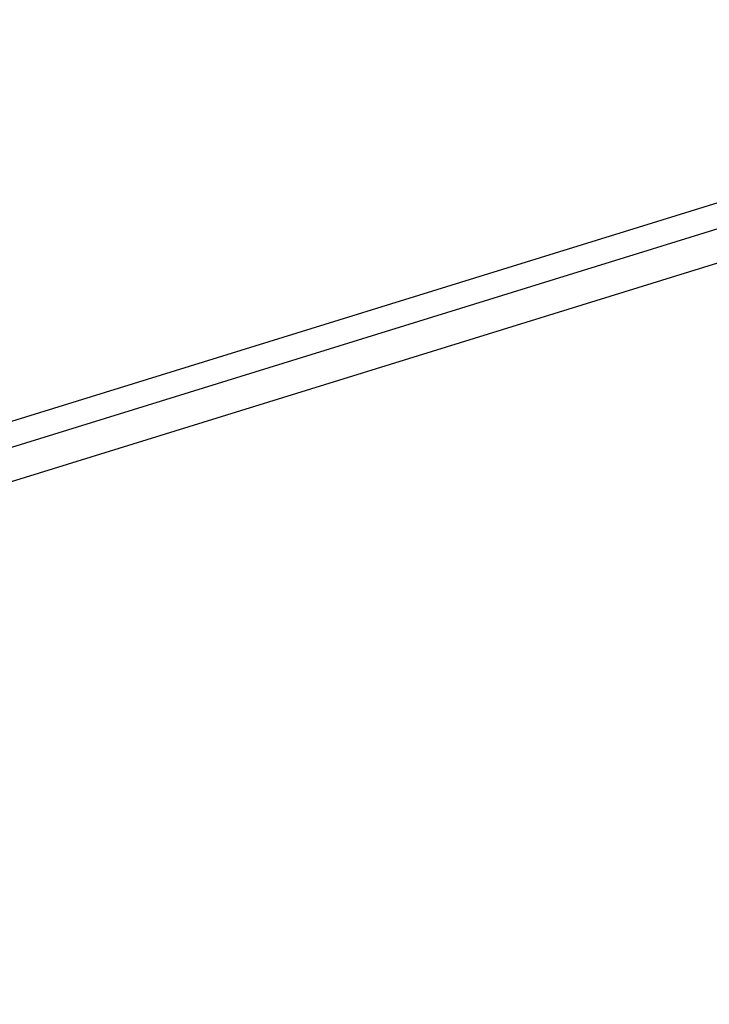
# Model space of a CAD drawing. Header units: millimetres. Extents: x -1033 to -333, y -38 to 662.
# Tile 79 of 256: x -745.92 to -744.17, y 290.68 to 293.18. Entities that reach past the tile are written whole.
import ezdxf

# ---------------------------------------------------------------- set-up
doc = ezdxf.new("R2010")
doc.units = ezdxf.units.MM
doc.header["$MEASUREMENT"] = 0
doc.layers.add('Výchozí', color=7, linetype='Continuous', true_color=0x000000)

msp = doc.modelspace()

# ---------------------------------------------------------------- linework, layer by layer
at = {"layer": 'Výchozí', "color": 9, "true_color": 0xbfbfbf}
for p, q in [((-821.1571, 268.719, -72.9954), (-544.1005, 354.5208, -72.9954)), ((-821.1571, 268.719, -75.9954), (-544.1005, 354.5208, -75.9954)), ((-687.4173, 310.2888, -118.9954), (-969.1378, 223.0427, -118.9954)), ((-687.4016, 310.2371, -122.9954), (-1016.945, 208.1286, -122.9954))]:
    msp.add_line(p, q, dxfattribs=at)
for centre, radius in [((-682.6256, 311.7169, -122.4954), 350), ((-682.6503, 311.6892, -97.4954), 302), ((-682.6503, 311.6892, -97.4954), 301), ((-682.6256, 311.7169, -1624.9647), 80.2793)]:
    msp.add_circle(centre, radius, dxfattribs=at)
for centre, radius, start, end in [((-682.6256, 311.7169, -122.9954), 350, 287.215501, 107.215501), ((-682.6256, 311.7169, -121.9954), 350, 287.215501, 107.215501), ((-682.6256, 311.7169, -121.9954), 350, 107.215501, 270), ((-682.6256, 311.7169, -122.9954), 350, 107.215501, 270), ((-682.6503, 311.6892, -118.9954), 300, 288.155879, 106.258617), ((-682.6503, 311.6892, -121.9954), 300, 288.155879, 106.258617), ((-682.6503, 311.6892, -120.4954), 300, 288.155879, 106.258617), ((-682.6503, 311.6892, -75.9954), 299.8889, 288.168801, 106.245695), ((-682.6503, 311.6892, -72.9954), 299.8889, 288.168801, 106.245695), ((-682.6503, 311.6892, -74.4954), 299.8889, 288.168801, 106.245695), ((-682.6503, 311.6892, -121.9954), 302, 106.317208, 286.317208), ((-682.6503, 311.6892, -72.9954), 302, 108.885303, 286.981701), ((-682.6503, 311.6892, -75.9954), 300, 108.155879, 286.258617), ((-682.6503, 311.6892, -72.9954), 300, 108.155879, 286.258617), ((-682.6503, 311.6892, -74.4954), 300, 108.155879, 286.258617), ((-682.6503, 311.6892, -118.9954), 299.8889, 108.168801, 286.245695), ((-682.6503, 311.6892, -121.9954), 299.8889, 108.168801, 286.245695), ((-682.6503, 311.6892, -120.4954), 299.8889, 108.168801, 286.245695), ((-682.6503, 311.6892, -72.9954), 301, 108.885303, 286.981701), ((-682.6503, 311.6892, -121.9954), 301, 108.885303, 288.885303), ((-682.6256, 311.7169, -1547.5289), 75.2793, 332.302052, 152.302052), ((-682.6256, 311.7169, -1697.4005), 80.2793, 152.302052, 332.302052), ((-682.6256, 311.7169, -1552.5289), 80.2793, 152.302052, 242.302052), ((-682.6256, 311.7169, -1547.5289), 75.2793, 152.302052, 242.302052)]:
    msp.add_arc(centre, radius, start, end, dxfattribs=at)

doc.saveas('drawing.dxf')
